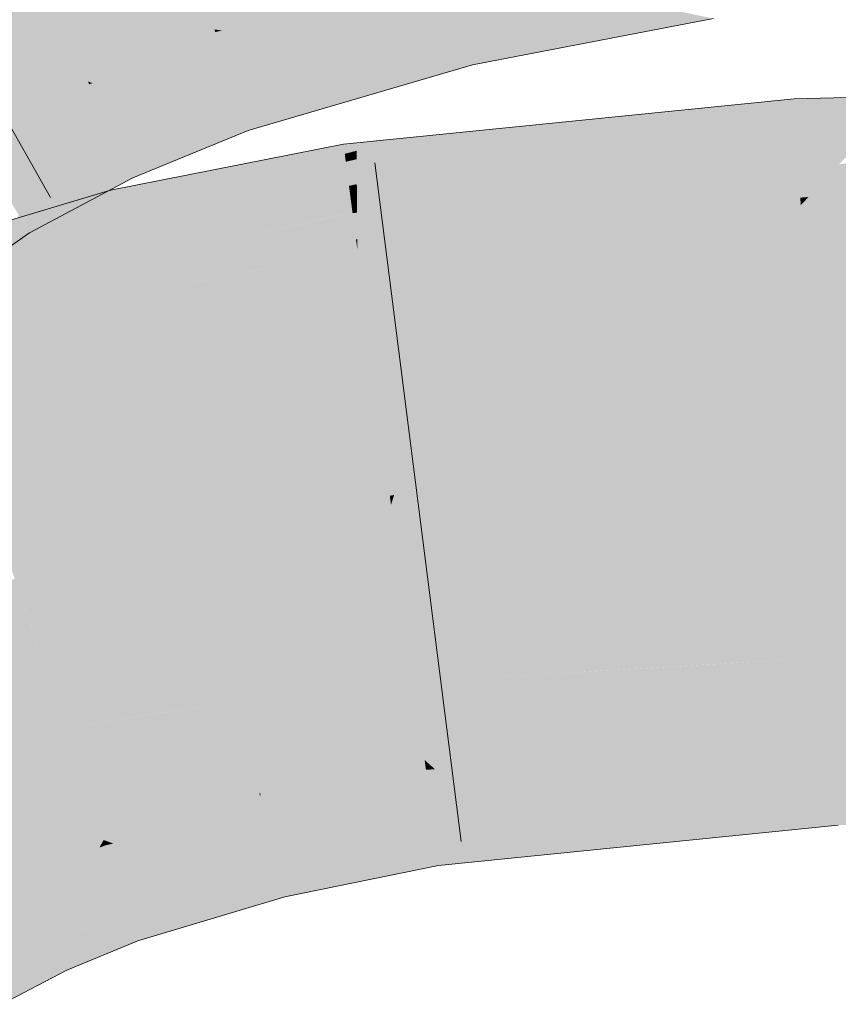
# Model space of a CAD drawing. Extents: x -620 to 300, y 62 to 1112.
# Tile 144 of 256: x 196.482 to 196.764, y 719.398 to 719.737. Entities that reach past the tile are written whole.
import ezdxf

# ---------------------------------------------------------------- set-up
doc = ezdxf.new("R2010")
doc.units = 0
doc.layers.get('0').update_dxf_attribs({"lineweight": 13})
doc.layers.add('E_Leerrohr 25-A06G9SFR8I', color=7, linetype='Continuous', lineweight=9, true_color=0xff8000)
doc.layers.add('E_Leerrohr 25-Shading', color=7, linetype='Continuous', lineweight=9, true_color=0xff8000)

# ---------------------------------------------------------------- blocks, each defined once
blk = doc.blocks.new('Shading-A06G9S0U8I', base_point=(171.70299, 717.86279))
at = {"layer": 'E_Leerrohr 25-Shading', "color": 31, "true_color": 0xfabd7f}
for points in [[(196.62949, 719.75659), (196.60898, 719.84253), (196.54932, 719.73315), (196.52124, 719.81696)], [(196.54932, 719.73315), (196.52124, 719.81696), (196.50581, 719.71533), (196.4684, 719.79541)], [(196.50581, 719.71533), (196.4684, 719.79541), (196.46672, 719.69458), (196.42056, 719.76996)], [(196.91393, 719.62677), (196.91364, 719.67664), (196.75513, 719.60175), (196.75082, 719.67279)], [(196.75082, 719.67279), (196.62843, 719.62866), (196.75513, 719.60175), (196.6111, 719.57324)], [(196.62843, 719.62866), (196.75082, 719.67279), (196.72231, 719.66992)], [(196.6387, 719.6615), (196.62843, 719.62866), (196.72231, 719.66992)], [(196.6387, 719.6615), (196.59846, 719.65747), (196.60059, 719.64136)], [(196.60059, 719.64136), (196.6037, 719.6178), (196.6387, 719.6615), (196.62843, 719.62866)], [(196.56732, 719.65125), (196.55862, 719.61652), (196.59846, 719.65747), (196.60059, 719.64136)], [(196.56732, 719.65125), (196.52242, 719.64233), (196.52716, 719.62311)], [(196.52716, 719.62311), (196.53259, 719.60114), (196.56732, 719.65125), (196.55862, 719.61652)], [(196.52716, 719.62311), (196.52242, 719.64233), (196.46921, 719.57837), (196.45433, 719.62207)], [(196.60059, 719.64136), (196.55862, 719.61652), (196.6037, 719.6178), (196.55257, 719.59235)], [(196.62843, 719.62866), (196.6037, 719.6178), (196.6111, 719.57324), (196.6096, 719.57294)], [(196.75513, 719.60175), (196.75618, 719.58459), (196.91393, 719.62677), (196.91411, 719.59436)], [(196.46921, 719.57837), (196.47444, 719.56299), (196.52716, 719.62311), (196.53259, 719.60114)], [(196.6037, 719.6178), (196.55257, 719.59235), (196.6096, 719.57294), (196.54361, 719.55652)], [(196.55862, 719.61652), (196.53259, 719.60114), (196.55257, 719.59235), (196.53671, 719.58441)], [(196.53259, 719.60114), (196.47444, 719.56299), (196.53671, 719.58441), (196.47824, 719.55182)], [(196.75513, 719.60175), (196.71841, 719.59448), (196.75618, 719.58459), (196.71893, 719.58081)], [(196.71872, 719.58612), (196.71841, 719.59448), (196.61002, 719.56982), (196.6111, 719.57324)], [(196.75618, 719.58459), (196.91414, 719.58826), (196.91411, 719.59436)], [(196.53671, 719.58441), (196.54361, 719.55652), (196.55257, 719.59235)], [(196.91417, 719.58344), (196.91414, 719.58826), (196.7563, 719.58246), (196.75618, 719.58459)], [(196.47824, 719.55182), (196.4828, 719.53839), (196.53671, 719.58441), (196.54361, 719.55652)], [(196.71893, 719.58081), (196.71872, 719.58612), (196.61002, 719.56982)], [(196.7563, 719.58246), (196.75618, 719.58459), (196.71893, 719.58081)], [(196.7576, 719.56091), (196.91429, 719.56281), (196.7563, 719.58246), (196.91417, 719.58344)], [(196.61217, 719.55359), (196.71893, 719.58081), (196.61002, 719.56982)], [(196.61217, 719.55359), (196.7576, 719.56091), (196.71893, 719.58081), (196.7563, 719.58246)], [(196.6096, 719.57294), (196.61002, 719.56982), (196.6111, 719.57324)], [(196.54361, 719.55652), (196.61002, 719.56982), (196.6096, 719.57294)], [(196.61217, 719.55359), (196.61002, 719.56982), (196.54596, 719.547), (196.54361, 719.55652)], [(196.72144, 719.51514), (196.76024, 719.5174), (196.71974, 719.55902), (196.7576, 719.56091)], [(196.76024, 719.5174), (196.91452, 719.52051), (196.7576, 719.56091), (196.91429, 719.56281)], [(196.54596, 719.547), (196.54361, 719.55652), (196.48302, 719.53778), (196.4828, 719.53839)], [(196.61217, 719.55359), (196.61804, 719.50903), (196.71974, 719.55902), (196.72144, 719.51514)], [(196.55696, 719.50244), (196.61804, 719.50903), (196.54596, 719.547), (196.61217, 719.55359)], [(196.49814, 719.49329), (196.55696, 719.50244), (196.48302, 719.53778), (196.54596, 719.547)], [(196.44492, 719.52527), (196.44583, 719.52325), (196.48073, 719.54449), (196.4828, 719.53839)], [(196.49814, 719.49329), (196.4828, 719.53839), (196.46313, 719.48608), (196.44583, 719.52325)], [(196.76024, 719.5174), (196.76102, 719.50452), (196.91452, 719.52051), (196.91464, 719.50079)], [(196.76102, 719.50452), (196.76024, 719.5174), (196.63071, 719.50977)], [(196.55696, 719.50244), (196.5585, 719.49622), (196.61804, 719.50903), (196.61984, 719.49536)], [(196.61804, 719.50903), (196.76102, 719.50452), (196.63071, 719.50977)], [(196.76102, 719.50452), (196.61804, 719.50903), (196.76152, 719.49634), (196.61984, 719.49536)], [(196.5585, 719.49622), (196.55696, 719.50244), (196.52377, 719.49725)], [(196.76102, 719.50452), (196.76152, 719.49634), (196.91464, 719.50079), (196.91464, 719.49988)], [(196.49814, 719.49329), (196.5585, 719.49622), (196.52377, 719.49725)], [(196.5585, 719.49622), (196.49814, 719.49329), (196.56313, 719.47748), (196.50478, 719.47382)], [(196.61984, 719.49536), (196.5585, 719.49622), (196.62158, 719.48218), (196.56313, 719.47748)], [(196.61984, 719.49536), (196.62158, 719.48218), (196.76152, 719.49634)], [(196.48312, 719.44312), (196.51128, 719.45471), (196.46313, 719.48608), (196.49814, 719.49329)], [(196.45746, 719.42969), (196.48312, 719.44312), (196.42889, 719.47729), (196.46313, 719.48608)], [(196.56313, 719.47748), (196.56479, 719.4707), (196.62158, 719.48218)], [(196.50478, 719.47382), (196.51128, 719.45471), (196.56313, 719.47748), (196.56479, 719.4707)]]:
    blk.add_solid(points, dxfattribs=at)
at = {"layer": 'E_Leerrohr 25-Shading', "color": 43, "true_color": 0xd7ab7f}
for points in [[(196.6299, 719.75482), (196.62949, 719.75659), (196.54932, 719.73315)], [(196.55194, 719.73279), (196.63052, 719.7522), (196.54932, 719.73315), (196.6299, 719.75482)], [(196.55855, 719.73187), (196.6315, 719.74805), (196.55194, 719.73279), (196.63052, 719.7522)], [(196.57042, 719.73029), (196.63284, 719.74243), (196.55855, 719.73187), (196.6315, 719.74805)], [(196.63905, 719.73584), (196.70659, 719.73993), (196.63589, 719.74268), (196.67773, 719.74615)], [(196.58832, 719.72778), (196.63448, 719.7356), (196.57042, 719.73029), (196.63284, 719.74243)], [(196.63448, 719.7356), (196.63905, 719.73584), (196.63284, 719.74243), (196.63589, 719.74268)], [(196.72078, 719.73688), (196.70659, 719.73993), (196.64247, 719.72845), (196.63905, 719.73584)], [(196.61159, 719.72461), (196.63625, 719.72821), (196.58832, 719.72778), (196.63448, 719.7356)], [(196.63625, 719.72821), (196.64247, 719.72845), (196.63448, 719.7356), (196.63905, 719.73584)], [(196.72078, 719.73688), (196.64247, 719.72845), (196.68639, 719.73029)], [(196.54964, 719.73224), (196.54932, 719.73315), (196.50581, 719.71533)], [(196.50742, 719.71472), (196.55035, 719.7301), (196.50581, 719.71533), (196.54964, 719.73224)], [(196.55194, 719.73279), (196.54932, 719.73315), (196.55078, 719.73254)], [(196.55078, 719.73254), (196.54932, 719.73315), (196.54964, 719.73224)], [(196.55035, 719.7301), (196.55431, 719.73096), (196.54964, 719.73224), (196.55078, 719.73254)], [(196.55431, 719.73096), (196.55855, 719.73187), (196.55078, 719.73254), (196.55194, 719.73279)], [(196.51108, 719.71338), (196.55153, 719.72656), (196.50742, 719.71472), (196.55035, 719.7301)], [(196.55153, 719.72656), (196.5603, 719.72827), (196.55035, 719.7301), (196.55431, 719.73096)], [(196.5603, 719.72827), (196.57042, 719.73029), (196.55431, 719.73096), (196.55855, 719.73187)], [(196.56882, 719.72449), (196.58832, 719.72778), (196.5603, 719.72827), (196.57042, 719.73029)], [(196.64247, 719.72845), (196.64529, 719.72235), (196.68639, 719.73029)], [(196.51694, 719.71112), (196.55312, 719.72186), (196.51108, 719.71338), (196.55153, 719.72656)], [(196.55312, 719.72186), (196.56882, 719.72449), (196.55153, 719.72656), (196.5603, 719.72827)], [(196.57925, 719.71985), (196.61159, 719.72461), (196.56882, 719.72449), (196.58832, 719.72778)], [(196.6377, 719.72217), (196.63625, 719.72821), (196.63345, 719.72156), (196.61159, 719.72461)], [(196.6377, 719.72217), (196.64529, 719.72235), (196.63625, 719.72821), (196.64247, 719.72845)], [(196.55498, 719.71631), (196.57925, 719.71985), (196.55312, 719.72186), (196.56882, 719.72449)], [(196.5887, 719.71564), (196.63345, 719.72156), (196.57925, 719.71985), (196.61159, 719.72461)], [(196.63345, 719.72156), (196.63797, 719.72095), (196.6377, 719.72217)], [(196.63797, 719.72095), (196.64529, 719.72235), (196.6377, 719.72217)], [(196.52475, 719.70813), (196.55498, 719.71631), (196.51694, 719.71112), (196.55312, 719.72186)], [(196.55661, 719.71143), (196.5887, 719.71564), (196.55498, 719.71631), (196.57925, 719.71985)], [(196.63797, 719.72095), (196.63345, 719.72156), (196.59523, 719.71277), (196.5887, 719.71564)], [(196.63797, 719.72095), (196.59523, 719.71277), (196.62088, 719.71594)], [(196.50629, 719.71436), (196.50581, 719.71533), (196.46672, 719.69458)], [(196.50742, 719.71472), (196.50581, 719.71533), (196.50629, 719.71436)], [(196.53229, 719.70526), (196.55661, 719.71143), (196.52475, 719.70813), (196.55498, 719.71631)], [(196.55774, 719.70807), (196.59523, 719.71277), (196.55661, 719.71143), (196.5887, 719.71564)], [(196.59523, 719.71277), (196.60104, 719.71014), (196.62088, 719.71594)], [(196.46733, 719.69354), (196.50732, 719.7121), (196.46672, 719.69458), (196.50629, 719.71436)], [(196.46863, 719.69147), (196.50891, 719.70874), (196.46733, 719.69354), (196.50732, 719.7121)], [(196.50732, 719.7121), (196.51108, 719.71338), (196.50629, 719.71436), (196.50742, 719.71472)], [(196.50891, 719.70874), (196.51694, 719.71112), (196.50732, 719.7121), (196.51108, 719.71338)], [(196.55873, 719.70508), (196.60104, 719.71014), (196.55774, 719.70807), (196.59523, 719.71277)], [(196.47049, 719.68842), (196.51093, 719.70441), (196.46863, 719.69147), (196.50891, 719.70874)], [(196.51093, 719.70441), (196.52475, 719.70813), (196.50891, 719.70874), (196.51694, 719.71112)], [(196.55774, 719.70807), (196.55661, 719.71143), (196.53772, 719.70325), (196.53229, 719.70526)], [(196.56096, 719.69843), (196.60104, 719.71014), (196.55873, 719.70508)], [(196.71785, 719.70569), (196.74861, 719.70935), (196.7227, 719.70673)], [(196.71785, 719.70569), (196.72325, 719.70056), (196.74861, 719.70935)], [(196.74884, 719.70557), (196.74861, 719.70935), (196.72325, 719.70056)], [(196.78609, 719.71021), (196.74861, 719.70935), (196.74884, 719.70557)], [(196.74884, 719.70557), (196.74919, 719.69989), (196.78609, 719.71021), (196.7794, 719.70312)], [(196.51282, 719.70038), (196.53229, 719.70526), (196.51093, 719.70441), (196.52475, 719.70813)], [(196.51416, 719.69751), (196.53772, 719.70325), (196.51282, 719.70038), (196.53229, 719.70526)], [(196.53772, 719.70325), (196.54272, 719.70129), (196.55774, 719.70807), (196.55873, 719.70508)], [(196.54272, 719.70129), (196.5558, 719.69635), (196.55873, 719.70508), (196.56096, 719.69843)], [(196.59822, 719.68451), (196.59827, 719.67999), (196.65895, 719.69867), (196.71785, 719.70569)], [(196.71785, 719.70569), (196.59827, 719.67999), (196.72325, 719.70056), (196.5983, 719.67627)], [(196.67102, 719.70154), (196.65895, 719.69867), (196.7227, 719.70673), (196.71785, 719.70569)], [(196.74919, 719.69989), (196.74884, 719.70557), (196.69257, 719.68994), (196.72325, 719.70056)], [(196.47241, 719.68524), (196.51282, 719.70038), (196.47049, 719.68842), (196.51093, 719.70441)], [(196.51538, 719.69489), (196.54272, 719.70129), (196.51416, 719.69751), (196.53772, 719.70325)], [(196.7794, 719.70312), (196.74919, 719.69989), (196.77431, 719.69769), (196.74945, 719.69543)], [(196.47385, 719.68292), (196.51416, 719.69751), (196.47241, 719.68524), (196.51282, 719.70038)], [(196.51859, 719.68805), (196.5558, 719.69635), (196.51538, 719.69489), (196.54272, 719.70129)], [(196.65895, 719.69867), (196.62068, 719.69415), (196.59822, 719.68451), (196.59819, 719.6886)], [(196.72325, 719.70056), (196.5983, 719.67627), (196.69257, 719.68994), (196.59833, 719.67346)], [(196.63629, 719.69806), (196.62068, 719.69415), (196.67102, 719.70154), (196.65895, 719.69867)], [(196.69257, 719.68994), (196.674, 719.68353), (196.74919, 719.69989), (196.74945, 719.69543)], [(196.4752, 719.68066), (196.51538, 719.69489), (196.47385, 719.68292), (196.51416, 719.69751)], [(196.51859, 719.68805), (196.5199, 719.68524), (196.5558, 719.69635), (196.53926, 719.68958)], [(196.59813, 719.69421), (196.59816, 719.69147), (196.61557, 719.69592)], [(196.61557, 719.69592), (196.59816, 719.69147), (196.63629, 719.69806), (196.62068, 719.69415)], [(196.74945, 719.69543), (196.674, 719.68353), (196.74965, 719.69226), (196.66364, 719.67999)], [(196.77431, 719.69769), (196.74945, 719.69543), (196.77069, 719.69391), (196.74965, 719.69226)], [(196.47885, 719.67474), (196.51859, 719.68805), (196.4752, 719.68066), (196.51538, 719.69489)], [(196.59378, 719.69305), (196.54909, 719.677), (196.59412, 719.69043), (196.54657, 719.67377)], [(196.55626, 719.68634), (196.54909, 719.677), (196.59369, 719.69373), (196.59378, 719.69305)], [(196.59813, 719.69421), (196.59369, 719.69373), (196.59378, 719.69305)], [(196.59378, 719.69305), (196.59412, 719.69043), (196.59813, 719.69421), (196.59816, 719.69147)], [(196.62068, 719.69415), (196.59816, 719.69147), (196.59819, 719.6886)], [(196.74965, 719.69226), (196.66364, 719.67999), (196.74982, 719.68958), (196.65724, 719.67773)], [(196.77069, 719.69391), (196.74965, 719.69226), (196.76768, 719.69067), (196.74982, 719.68958)], [(196.8923, 719.69263), (196.77867, 719.68884), (196.75356, 719.67566), (196.76402, 719.68683)], [(196.5199, 719.68524), (196.52132, 719.68219), (196.53926, 719.68958)], [(196.59412, 719.69043), (196.54657, 719.67377), (196.59448, 719.68768), (196.54401, 719.67041)], [(196.59816, 719.69147), (196.59412, 719.69043), (196.59819, 719.6886), (196.59448, 719.68768)], [(196.59819, 719.6886), (196.59448, 719.68768), (196.59822, 719.68451), (196.595, 719.68372)], [(196.69257, 719.68994), (196.59833, 719.67346), (196.674, 719.68353), (196.59834, 719.67163)], [(196.74989, 719.68823), (196.68442, 719.68079), (196.59846, 719.65747), (196.63005, 719.66833)], [(196.75009, 719.68488), (196.74989, 719.68823), (196.6387, 719.6615), (196.59846, 719.65747)], [(196.74982, 719.68958), (196.65724, 719.67773), (196.74989, 719.68823), (196.65685, 719.67761)], [(196.76768, 719.69067), (196.74982, 719.68958), (196.76607, 719.68896), (196.74989, 719.68823)], [(196.76607, 719.68896), (196.74989, 719.68823), (196.76553, 719.68842), (196.74991, 719.68787)], [(196.76553, 719.68842), (196.74991, 719.68787), (196.76402, 719.68683), (196.75009, 719.68488)], [(196.51859, 719.68805), (196.47885, 719.67474), (196.5199, 719.68524), (196.4805, 719.67206)], [(196.4805, 719.67206), (196.48203, 719.66956), (196.5199, 719.68524), (196.52113, 719.68256)], [(196.51468, 719.67365), (196.51535, 719.67096), (196.5396, 719.68304), (196.55626, 719.68634)], [(196.51535, 719.67096), (196.51672, 719.66541), (196.55626, 719.68634), (196.54909, 719.677)], [(196.59448, 719.68768), (196.54401, 719.67041), (196.595, 719.68372), (196.54062, 719.66602)], [(196.6387, 719.6615), (196.72231, 719.66992), (196.75009, 719.68488), (196.75067, 719.67535)], [(196.76402, 719.68683), (196.75009, 719.68488), (196.75356, 719.67566), (196.75067, 719.67535)], [(196.91364, 719.67664), (196.91359, 719.68719), (196.75082, 719.67279), (196.85052, 719.68536)], [(196.75356, 719.67566), (196.75082, 719.67279), (196.82764, 719.68475), (196.85052, 719.68536)], [(196.52113, 719.68256), (196.48203, 719.66956), (196.513, 719.6778), (196.48343, 719.66724)], [(196.52113, 719.68256), (196.513, 719.6778), (196.52132, 719.68219)], [(196.51405, 719.67621), (196.51468, 719.67365), (196.52382, 719.67993), (196.5396, 719.68304)], [(196.595, 719.68372), (196.54062, 719.66602), (196.59557, 719.67944), (196.53732, 719.66174)], [(196.59822, 719.68451), (196.595, 719.68372), (196.59827, 719.67999), (196.59557, 719.67944)], [(196.674, 719.68353), (196.59834, 719.67163), (196.66364, 719.67999), (196.59834, 719.67065)], [(196.52382, 719.67993), (196.51364, 719.67792), (196.51405, 719.67621)], [(196.59557, 719.67944), (196.53732, 719.66174), (196.59604, 719.67584), (196.53493, 719.65863)], [(196.59827, 719.67999), (196.59557, 719.67944), (196.5983, 719.67627), (196.59604, 719.67584)], [(196.66364, 719.67999), (196.59834, 719.67065), (196.65724, 719.67773), (196.59836, 719.67023)], [(196.68442, 719.68079), (196.65685, 719.67761), (196.63005, 719.66833)], [(196.44696, 719.64374), (196.44772, 719.64148), (196.51405, 719.67621), (196.51468, 719.67365)], [(196.46458, 719.65643), (196.44762, 719.6441), (196.51364, 719.67792), (196.51405, 719.67621)], [(196.48422, 719.66595), (196.46458, 719.65643), (196.51266, 719.67761), (196.51364, 719.67792)], [(196.48343, 719.66724), (196.48584, 719.66333), (196.513, 719.6778)], [(196.50146, 719.67426), (196.48422, 719.66595), (196.51266, 719.67761)], [(196.54909, 719.677), (196.51672, 719.66541), (196.54657, 719.67377), (196.51721, 719.66345)], [(196.59604, 719.67584), (196.53493, 719.65863), (196.59641, 719.67316), (196.53343, 719.65668)], [(196.5983, 719.67627), (196.59604, 719.67584), (196.59833, 719.67346), (196.59641, 719.67316)], [(196.65724, 719.67773), (196.59836, 719.67023), (196.63005, 719.66833), (196.59843, 719.66113)], [(196.72231, 719.66992), (196.75082, 719.67279), (196.75067, 719.67535)], [(196.75067, 719.67535), (196.75082, 719.67279), (196.75356, 719.67566)], [(196.44772, 719.64148), (196.44861, 719.63892), (196.51468, 719.67365), (196.51535, 719.67096)], [(196.48044, 719.66803), (196.46458, 719.65643), (196.50146, 719.67426)], [(196.54657, 719.67377), (196.51721, 719.66345), (196.54401, 719.67041), (196.51772, 719.66144)], [(196.59641, 719.67316), (196.53343, 719.65668), (196.59663, 719.67133), (196.53278, 719.65582)], [(196.59663, 719.67133), (196.53471, 719.65631), (196.59676, 719.67041)], [(196.59833, 719.67346), (196.59641, 719.67316), (196.59834, 719.67163), (196.59663, 719.67133)], [(196.59834, 719.67163), (196.59663, 719.67133), (196.59834, 719.67065), (196.59676, 719.67041)], [(196.44861, 719.63892), (196.45001, 719.63477), (196.51535, 719.67096), (196.51672, 719.66541)], [(196.48203, 719.66956), (196.48044, 719.65955), (196.48584, 719.66333)], [(196.54401, 719.67041), (196.51772, 719.66144), (196.54062, 719.66602), (196.51837, 719.65875)], [(196.59073, 719.66901), (196.53471, 719.65631), (196.57364, 719.65698)], [(196.59799, 719.66107), (196.59676, 719.67041), (196.57364, 719.65698), (196.59073, 719.66901)], [(196.59834, 719.67065), (196.59676, 719.67041), (196.59836, 719.67023), (196.5968, 719.67004)], [(196.59836, 719.67023), (196.5968, 719.67004), (196.59843, 719.66113), (196.59799, 719.66107)], [(196.59843, 719.66113), (196.59846, 719.65747), (196.63005, 719.66833)], [(196.51672, 719.66541), (196.45001, 719.63477), (196.51721, 719.66345), (196.45049, 719.63342)], [(196.54062, 719.66602), (196.51837, 719.65875), (196.53732, 719.66174), (196.51901, 719.65619)], [(196.51721, 719.66345), (196.45049, 719.63342), (196.51772, 719.66144), (196.45091, 719.63214)], [(196.51772, 719.66144), (196.45091, 719.63214), (196.51837, 719.65875), (196.45143, 719.63062)], [(196.53732, 719.66174), (196.51901, 719.65619), (196.53493, 719.65863), (196.51949, 719.65424)], [(196.59799, 719.66107), (196.59846, 719.65747), (196.59843, 719.66113)], [(196.51837, 719.65875), (196.45143, 719.63062), (196.51901, 719.65619), (196.4518, 719.62958)], [(196.53493, 719.65863), (196.51949, 719.65424), (196.53343, 719.65668), (196.51976, 719.65308)], [(196.59799, 719.66107), (196.57364, 719.65698), (196.58598, 719.65723)], [(196.58598, 719.65723), (196.59846, 719.65747), (196.59799, 719.66107)], [(196.51901, 719.65619), (196.4518, 719.62958), (196.51949, 719.65424), (196.45193, 719.62915)], [(196.53343, 719.65668), (196.51976, 719.65308), (196.53278, 719.65582), (196.51987, 719.65265)], [(196.51987, 719.65265), (196.52242, 719.64233), (196.53278, 719.65582)], [(196.52242, 719.64233), (196.56798, 719.65302), (196.53471, 719.65631), (196.57364, 719.65698)], [(196.52242, 719.64233), (196.53471, 719.65631), (196.53278, 719.65582)], [(196.56732, 719.65125), (196.58598, 719.65723), (196.56479, 719.65076), (196.56798, 719.65302)], [(196.59846, 719.65747), (196.58598, 719.65723), (196.56732, 719.65125)], [(196.56798, 719.65302), (196.58598, 719.65723), (196.57364, 719.65698)], [(196.51949, 719.65424), (196.46365, 719.63348), (196.51976, 719.65308)], [(196.49652, 719.64496), (196.46365, 719.63348), (196.51987, 719.65265), (196.52242, 719.64233)], [(196.51976, 719.65308), (196.49652, 719.64496), (196.51987, 719.65265)], [(196.56798, 719.65302), (196.52242, 719.64233), (196.56479, 719.65076)], [(196.46365, 719.63348), (196.45193, 719.62915), (196.52242, 719.64233), (196.45433, 719.62207)], [(196.9147, 719.48853), (196.91464, 719.49988), (196.76222, 719.48474), (196.76152, 719.49634)], [(196.7037, 719.4823), (196.76152, 719.49634), (196.62511, 719.479), (196.62158, 719.48218)], [(196.76222, 719.4848), (196.76152, 719.49634), (196.7037, 719.4823)], [(196.76338, 719.4657), (196.91481, 719.46979), (196.76222, 719.48474), (196.9147, 719.48853)], [(196.62172, 719.48114), (196.62158, 719.48218), (196.56509, 719.47076)], [(196.62511, 719.479), (196.62158, 719.48218), (196.62202, 719.47882)], [(196.68423, 719.4776), (196.7037, 719.4823), (196.62814, 719.47626), (196.62511, 719.479)], [(196.76222, 719.48474), (196.6319, 719.47284), (196.69838, 719.45959), (196.64439, 719.46149)], [(196.76222, 719.48474), (196.76222, 719.4848), (196.68423, 719.4776), (196.7037, 719.4823)], [(196.76222, 719.48474), (196.69838, 719.45959), (196.76338, 719.4657)], [(196.56505, 719.46967), (196.62202, 719.47882), (196.56509, 719.47076), (196.62172, 719.48114)], [(196.56546, 719.46802), (196.62238, 719.47607), (196.56505, 719.46967), (196.62202, 719.47882)], [(196.62238, 719.47607), (196.62814, 719.47626), (196.62202, 719.47882), (196.62511, 719.479)], [(196.56609, 719.46545), (196.62288, 719.47235), (196.56546, 719.46802), (196.62238, 719.47607)], [(196.62292, 719.47198), (196.6319, 719.47284), (196.62238, 719.47607), (196.62814, 719.47626)], [(196.62814, 719.47626), (196.6319, 719.47284), (196.68423, 719.4776)], [(196.56693, 719.4621), (196.62292, 719.47198), (196.56609, 719.46545), (196.62288, 719.47235)], [(196.56693, 719.4621), (196.56796, 719.45789), (196.62292, 719.47198), (196.62421, 719.46222)], [(196.62292, 719.47198), (196.62421, 719.46222), (196.6319, 719.47284), (196.64439, 719.46149)], [(196.56546, 719.46802), (196.56505, 719.46967), (196.51128, 719.45471), (196.5119, 719.4549)], [(196.56505, 719.46967), (196.56479, 719.4707), (196.5119, 719.4549)], [(196.56505, 719.46967), (196.56509, 719.47076), (196.56479, 719.4707)], [(196.76373, 719.45978), (196.91486, 719.46326), (196.76338, 719.4657), (196.91481, 719.46979)], [(196.56546, 719.46802), (196.51128, 719.45471), (196.51617, 719.45538)], [(196.51617, 719.45538), (196.53104, 719.45734), (196.56546, 719.46802), (196.56609, 719.46545)], [(196.53104, 719.45734), (196.56628, 719.46191), (196.56609, 719.46545), (196.56693, 719.4621)], [(196.72371, 719.45575), (196.76373, 719.45978), (196.72346, 719.46198), (196.76338, 719.4657)], [(196.51849, 719.45197), (196.56628, 719.46191), (196.51457, 719.45349), (196.53104, 719.45734)], [(196.52234, 719.45056), (196.56628, 719.46191), (196.51849, 719.45197)], [(196.56796, 719.45789), (196.56693, 719.4621), (196.52411, 719.44989), (196.52234, 719.45056)], [(196.56796, 719.45789), (196.56909, 719.45331), (196.62421, 719.46222), (196.62495, 719.45654)], [(196.62421, 719.46222), (196.62495, 719.45654), (196.64439, 719.46149), (196.65135, 719.4552)], [(196.62546, 719.45276), (196.62636, 719.44586), (196.72346, 719.46198), (196.72371, 719.45575)], [(196.64439, 719.46149), (196.65135, 719.4552), (196.69838, 719.45959)], [(196.51617, 719.45538), (196.51128, 719.45471), (196.51224, 719.45435)], [(196.51457, 719.45349), (196.53104, 719.45734), (196.51224, 719.45435), (196.51617, 719.45538)], [(196.5311, 719.4472), (196.56909, 719.45331), (196.52411, 719.44989), (196.56796, 719.45789)], [(196.57161, 719.44305), (196.62546, 719.45276), (196.56909, 719.45331), (196.62495, 719.45654)], [(196.62546, 719.45276), (196.65135, 719.4552), (196.62495, 719.45654)], [(196.51082, 719.45392), (196.51128, 719.45471), (196.48312, 719.44312)], [(196.48341, 719.4425), (196.50984, 719.45209), (196.48312, 719.44312), (196.51082, 719.45392)], [(196.48402, 719.44122), (196.50832, 719.44934), (196.48341, 719.4425), (196.50984, 719.45209)], [(196.50832, 719.44934), (196.51262, 719.45074), (196.50984, 719.45209), (196.5119, 719.45288)], [(196.50984, 719.45209), (196.5119, 719.45288), (196.51082, 719.45392), (196.51146, 719.45416)], [(196.51146, 719.45416), (196.51128, 719.45471), (196.51082, 719.45392)], [(196.51224, 719.45435), (196.51128, 719.45471), (196.51146, 719.45416)], [(196.5119, 719.45288), (196.51457, 719.45349), (196.51146, 719.45416), (196.51224, 719.45435)], [(196.51262, 719.45074), (196.51849, 719.45197), (196.5119, 719.45288), (196.51457, 719.45349)], [(196.51347, 719.44824), (196.52234, 719.45056), (196.51262, 719.45074), (196.51849, 719.45197)], [(196.5311, 719.4472), (196.55411, 719.43848), (196.56909, 719.45331), (196.57161, 719.44305)], [(196.57356, 719.43518), (196.62636, 719.44586), (196.57161, 719.44305), (196.62546, 719.45276)], [(196.48497, 719.43915), (196.50633, 719.44574), (196.48402, 719.44122), (196.50832, 719.44934)], [(196.51472, 719.44458), (196.51347, 719.44824), (196.50409, 719.44159), (196.50633, 719.44574)], [(196.50633, 719.44574), (196.51347, 719.44824), (196.50832, 719.44934), (196.51262, 719.45074)], [(196.51347, 719.44824), (196.51358, 719.44794), (196.52234, 719.45056), (196.52411, 719.44989)], [(196.51358, 719.44794), (196.51472, 719.44458), (196.52411, 719.44989), (196.5311, 719.4472)], [(196.50633, 719.44574), (196.48497, 719.43915), (196.48537, 719.43829)], [(196.48537, 719.43829), (196.48618, 719.43658), (196.50633, 719.44574), (196.50409, 719.44159)], [(196.51985, 719.4295), (196.55411, 719.43848), (196.51472, 719.44458), (196.5311, 719.4472)], [(196.48341, 719.4425), (196.48312, 719.44312), (196.45747, 719.42963), (196.45746, 719.42969)], [(196.45782, 719.42908), (196.48402, 719.44122), (196.45747, 719.42963), (196.48341, 719.4425)], [(196.45857, 719.4278), (196.48497, 719.43915), (196.45782, 719.42908), (196.48402, 719.44122)], [(196.48618, 719.43658), (196.49315, 719.42157), (196.50409, 719.44159)], [(196.50409, 719.44159), (196.49315, 719.42157), (196.51985, 719.4295), (196.50526, 719.42432)], [(196.50409, 719.44159), (196.51985, 719.4295), (196.51472, 719.44458)], [(196.55411, 719.43848), (196.56758, 719.43341), (196.57161, 719.44305), (196.57356, 719.43518)], [(196.45926, 719.4267), (196.48537, 719.43829), (196.45857, 719.4278), (196.48497, 719.43915)], [(196.45967, 719.42596), (196.48618, 719.43658), (196.45926, 719.4267), (196.48537, 719.43829)], [(196.52045, 719.42773), (196.56758, 719.43341), (196.51985, 719.4295), (196.55411, 719.43848)], [(196.46738, 719.41315), (196.49315, 719.42157), (196.45967, 719.42596), (196.48618, 719.43658)], [(196.56758, 719.43341), (196.52045, 719.42773), (196.55246, 719.42889), (196.52133, 719.42517)], [(196.52045, 719.42773), (196.49315, 719.42157), (196.52133, 719.42517), (196.49432, 719.41907)], [(196.50526, 719.42432), (196.52045, 719.42773), (196.51985, 719.4295)], [(196.52133, 719.42517), (196.52161, 719.42438), (196.55246, 719.42889), (196.54782, 719.42749)], [(196.49432, 719.41907), (196.49467, 719.41833), (196.52133, 719.42517), (196.52161, 719.42438)], [(196.49467, 719.41833), (196.49857, 719.40997), (196.52161, 719.42438), (196.52306, 719.42004)], [(196.52161, 719.42438), (196.52306, 719.42004), (196.54782, 719.42749)], [(196.49315, 719.42157), (196.46738, 719.41315), (196.49432, 719.41907), (196.46884, 719.41071)], [(196.46884, 719.41071), (196.46924, 719.41003), (196.49432, 719.41907), (196.49467, 719.41833)], [(196.49467, 719.41833), (196.46924, 719.41003), (196.48044, 719.40045), (196.47516, 719.40015)], [(196.49467, 719.41833), (196.48044, 719.40045), (196.49857, 719.40997)]]:
    blk.add_solid(points, dxfattribs=at)
blk = doc.blocks.new('Referenz-A06G9SFX8I')
at = {"layer": 'E_Leerrohr 25-A06G9SFR8I', "linetype": 'Continuous', "ltscale": 0.13}
for p, q in [((196.37717, 719.87991), (196.49299, 719.67543)), ((196.72079, 719.73687), (196.63797, 719.72096)), ((196.63797, 719.72096), (196.56095, 719.69846)), ((196.91343, 719.71324), (196.74861, 719.70934)), ((196.74861, 719.70934), (196.59368, 719.69374)), ((196.56095, 719.69846), (196.52131, 719.68219)), ((196.59368, 719.69374), (196.51364, 719.6779)), ((196.60451, 719.68731), (196.63418, 719.45419)), ((196.52131, 719.68219), (196.48583, 719.66333)), ((196.51364, 719.6779), (196.44254, 719.65675)), ((196.48583, 719.66333), (196.45688, 719.64309)), ((196.76373, 719.4598), (196.62636, 719.44589)), ((196.62636, 719.44589), (196.57356, 719.43518)), ((196.57356, 719.43518), (196.52306, 719.42007)), ((196.52306, 719.42007), (196.49856, 719.40994)), ((196.49856, 719.40994), (196.47629, 719.39826))]:
    blk.add_line(p, q, dxfattribs=at)

msp = doc.modelspace()

# ---------------------------------------------------------------- block references
at = {"color": 8, "lineweight": 25, "ltscale": 0.25, "true_color": 0x808080}
msp.add_blockref('Referenz-A06G9SFX8I', (0, 0), dxfattribs=at)
msp.add_blockref('Shading-A06G9S0U8I', (171.70299, 717.86279))

doc.saveas('drawing.dxf')
